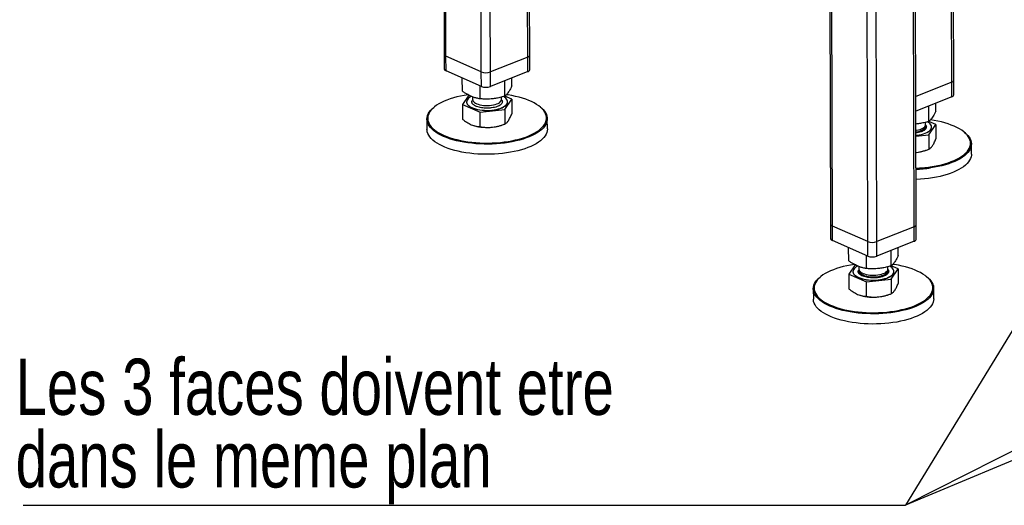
# Model space of a CAD drawing. Header units: millimetres. Extents: x 5 to 589, y 5 to 415.
# Tile 45 of 95: x 414 to 475, y 145 to 175. Entities that reach past the tile are written whole.
import ezdxf

# ---------------------------------------------------------------- set-up
doc = ezdxf.new("R2010")
doc.units = ezdxf.units.MM
doc.layers.add('NOTES', color=6, linetype='Continuous')
doc.layers.add('TRAIT-FORT', color=4, linetype='Continuous', lineweight=25)
doc.styles.add('SLDTEXTSTYLE0', font='TXT', dxfattribs={"width": 0.75})
doc.dimstyles.new('SLDDIMSTYLE7', dxfattribs={"dimtxt": 0.18, "dimasz": 1, "dimexe": 0, "dimexo": 0.0625, "dimgap": 0, "dimtad": 0, "dimtih": 1, "dimtoh": 1, "dimdec": 0, "dimrnd": 1e-09, "dimzin": 0, "dimdsep": 46, "dimtxsty": 'Standard', "dimblk1": 'DOT', "dimblk2": 'DOT', "dimsah": 1, "dimcen": 0.09, "dimadec": 0, "dimazin": 0, "dimtfac": 1, "dimtdec": 0, "dimtofl": 0, "dimtmove": 0, "dimatfit": 3, "dimldrblk": 'DOT', "dimfxl": 0, "dimfrac": 2, "dimtolj": 1, "dimtzin": 0, "dimarcsym": 0})

# ---------------------------------------------------------------- blocks, each defined once
blk = doc.blocks.new('SW_NOTE_23')
at = {"layer": 'NOTES', "color": 0}
blk.add_line((-54.979, 0), (0, 0), dxfattribs=at)
blk.add_line((-54.979, 0), (0, 0), dxfattribs=at)
blk.add_line((-54.979, 0), (0, 0), dxfattribs=at)
at = {"layer": 'NOTES', "color": 0, "char_height": 3.5, "attachment_point": 1, "style": 'SLDTEXTSTYLE0'}
for s, insert in [('Les 3 faces doivent etre', (-55.443, 9.135)), ('dans le meme plan', (-55.443, 4.61))]:
    blk.add_mtext(s, dxfattribs=dict(at, insert=insert))
blk = doc.blocks.new('_Dot')
at = {"color": 0, "linetype": 'ByBlock', "lineweight": -2}
blk.add_line((-0.5, 0), (-1, 0), dxfattribs=at)
at = {"color": 0, "linetype": 'ByBlock', "const_width": 0.5}
blk.add_lwpolyline([(-0.25, 0, 1), (0.25, 0, 1)], format="xyb", close=True, dxfattribs=at)

msp = doc.modelspace()

# ---------------------------------------------------------------- linework, layer by layer
at = {"layer": 'TRAIT-FORT', "color": 4, "linetype": 'Continuous', "lineweight": 25}
for p, q in [((440.4802, 207.9942), (440.5766, 173.2473)), ((440.6862, 173.1327), (440.5896, 207.9461)), ((442.8872, 172.1662), (442.7911, 206.7862)), ((472.1966, 171.5184), (472.1222, 198.3322)), ((472.3215, 171.6403), (472.2473, 198.3821)), ((464.5533, 197.4229), (464.6497, 162.6761)), ((464.7593, 162.5615), (464.6627, 197.3749)), ((469.8487, 162.5158), (469.7519, 197.3772)), ((469.9735, 162.6377), (469.8772, 197.3494)), ((466.9603, 161.5949), (466.8642, 196.2149)), ((467.5258, 161.5899), (467.4296, 196.2518)), ((445.7755, 173.087), (445.7647, 176.9955)), ((445.9004, 173.2089), (445.8898, 177.0454)), ((443.4527, 172.1611), (443.4408, 176.4592)), ((440.5766, 173.2473), (440.5791, 172.339)), ((442.8872, 172.1662), (440.6862, 173.1327)), ((440.6888, 172.2244), (440.6862, 173.1327)), ((445.7755, 173.087), (443.4527, 172.1611)), ((445.7781, 172.1787), (445.7755, 173.087)), ((445.9029, 172.3006), (445.9004, 173.2089)), ((442.8897, 171.2579), (440.6888, 172.2244)), ((441.7048, 170.9566), (441.7025, 171.7792)), ((442.8897, 171.2579), (442.8872, 172.1662)), ((443.4552, 171.2528), (443.4527, 172.1611)), ((445.7781, 172.1787), (443.4552, 171.2528)), ((444.7839, 171.2883), (444.7825, 171.7818)), ((442.8107, 170.4826), (442.8085, 171.2935)), ((444.3503, 170.6485), (444.3476, 171.6085)), ((472.1966, 171.5184), (469.9514, 170.6234)), ((472.1992, 170.61), (472.1966, 171.5184)), ((472.324, 170.732), (472.3215, 171.6403)), ((442.1071, 170.7139), (441.7071, 170.1238)), ((442.3458, 170.6078), (442.3462, 170.44)), ((444.1462, 170.445), (444.1458, 170.5942)), ((444.7862, 170.4555), (444.3489, 170.643)), ((472.1992, 170.61), (469.9539, 169.7151)), ((439.9631, 169.9804), (439.9188, 169.9445)), ((441.7071, 170.1238), (442.813, 169.6499)), ((441.7071, 170.1238), (441.7096, 169.2226)), ((441.9689, 170.2952), (441.9689, 170.2861)), ((442.3328, 170.4052), (442.3547, 170.429)), ((444.3526, 169.8157), (444.7862, 170.4555)), ((444.5244, 170.2932), (444.5244, 170.3023)), ((444.7862, 170.4555), (444.7887, 169.5543)), ((446.5764, 169.9629), (446.5319, 169.9986)), ((470.7714, 169.0799), (470.7687, 170.0399)), ((471.205, 169.7197), (471.2036, 170.2132)), ((442.813, 169.6499), (444.3526, 169.8157)), ((442.8155, 168.7486), (442.813, 169.6499)), ((444.3526, 169.8157), (444.3551, 168.9145)), ((439.4996, 169.2211), (439.5014, 168.5852)), ((442.4112, 168.8191), (442.4213, 168.8159)), ((444.0802, 168.8205), (444.152, 168.8435)), ((447.0014, 168.6061), (446.9996, 169.2419)), ((470.5673, 168.8764), (470.5669, 169.0256)), ((471.2073, 168.8869), (470.77, 169.0743)), ((470.7737, 168.2471), (471.2073, 168.8869)), ((470.9455, 168.7246), (470.9455, 168.7337)), ((471.2073, 168.8869), (471.2098, 167.9857)), ((469.9582, 168.1593), (470.7737, 168.2471)), ((470.7737, 168.2471), (470.7762, 167.3459)), ((472.9975, 168.3943), (472.953, 168.43)), ((473.4225, 167.0374), (473.4207, 167.6733)), ((469.961, 167.1483), (470.0067, 167.1514)), ((469.961, 167.1468), (470.0067, 167.1514)), ((470.5013, 167.2519), (470.5731, 167.2748)), ((464.6497, 162.6761), (464.6522, 161.7678)), ((469.9761, 161.7294), (469.9735, 162.6377)), ((466.9603, 161.5949), (464.7593, 162.5615)), ((464.7619, 161.6531), (464.7593, 162.5615)), ((469.8487, 162.5158), (467.5258, 161.5899)), ((469.8512, 161.6074), (469.8487, 162.5158)), ((466.9628, 160.6866), (464.7619, 161.6531)), ((466.9628, 160.6866), (466.9603, 161.5949)), ((467.5283, 160.6815), (467.5258, 161.5899)), ((469.8512, 161.6074), (467.5283, 160.6815)), ((465.7779, 160.3854), (465.7756, 161.208)), ((468.4234, 160.0773), (468.4207, 161.0372)), ((468.857, 160.7171), (468.8556, 161.2106)), ((466.1802, 160.1427), (465.7802, 159.5526)), ((466.8838, 159.9114), (466.8816, 160.7223)), ((465.7802, 159.5526), (466.8861, 159.0786)), ((465.7802, 159.5526), (465.7827, 158.6514)), ((466.042, 159.724), (466.042, 159.7149)), ((466.4059, 159.834), (466.4278, 159.8578)), ((466.4189, 160.0366), (466.4194, 159.8688)), ((468.2193, 159.8738), (468.2189, 160.0229)), ((468.8593, 159.8843), (468.422, 160.0717)), ((468.4257, 159.2445), (468.8593, 159.8843)), ((468.5975, 159.722), (468.5975, 159.7311)), ((468.8593, 159.8843), (468.8618, 158.9831)), ((464.0362, 159.4091), (463.9919, 159.3732)), ((466.8861, 159.0786), (468.4257, 159.2445)), ((466.8886, 158.1774), (466.8861, 159.0786)), ((468.4257, 159.2445), (468.4282, 158.3433)), ((470.6495, 159.3917), (470.605, 159.4274)), ((463.5727, 158.6498), (463.5745, 158.014)), ((471.0745, 158.0348), (471.0727, 158.6707)), ((466.4843, 158.2478), (466.4944, 158.2447)), ((468.1533, 158.2493), (468.2251, 158.2722))]:
    msp.add_line(p, q, dxfattribs=at)
at = {"layer": 'TRAIT-FORT', "color": 4, "linetype": 'Continuous', "lineweight": 25, "flags": 128}
for points in [[(442.0582, 170.7393), (441.8193, 170.7009), (441.5873, 170.6557), (441.3632, 170.6039), (441.1481, 170.5458), (440.943, 170.4817), (440.7489, 170.4118), (440.5667, 170.3365), (440.3973, 170.2562), (440.2415, 170.1712), (440.1, 170.0819), (439.9736, 169.9888), (439.8627, 169.8923), (439.768, 169.7929), (439.6899, 169.691), (439.6287, 169.5871), (439.5848, 169.4818), (439.5583, 169.3754), (439.5495, 169.2687), (439.5583, 169.1619), (439.5846, 169.0557), (439.6285, 168.9506), (439.6896, 168.847), (439.7676, 168.7454), (439.8623, 168.6464), (439.973, 168.5504), (440.0994, 168.4579), (440.2409, 168.3692), (440.3966, 168.2849), (440.5659, 168.2053), (440.7481, 168.1309), (440.9421, 168.0618), (441.1472, 167.9986), (441.3622, 167.9415), (441.5863, 167.8907), (441.8183, 167.8465), (442.0571, 167.8092), (442.3016, 167.7788), (442.5506, 167.7556), (442.8029, 167.7396), (443.0574, 167.731), (443.3128, 167.7297), (443.5679, 167.7358), (443.8214, 167.7493), (444.0723, 167.77), (444.3192, 167.7979), (444.561, 167.8328), (444.7966, 167.8747), (445.0247, 167.9232), (445.2445, 167.9781), (445.4547, 168.0393), (445.6544, 168.1064), (445.8427, 168.179), (446.0186, 168.2568), (446.1813, 168.3396), (446.33, 168.4268), (446.4641, 168.518), (446.5828, 168.6129), (446.6857, 168.7109), (446.7721, 168.8116), (446.8418, 168.9145), (446.8944, 169.0192), (446.9296, 169.1251), (446.9472, 169.2317), (446.9473, 169.3385), (446.9297, 169.4451), (446.8946, 169.5508), (446.8421, 169.6552), (446.7725, 169.7579), (446.6861, 169.8582), (446.5833, 169.9558), (446.4646, 170.0501), (446.3306, 170.1407), (446.182, 170.2273), (446.0193, 170.3093), (445.8435, 170.3864), (445.6553, 170.4581), (445.4556, 170.5243), (445.2454, 170.5845), (445.0257, 170.6385), (444.7976, 170.686), (444.562, 170.7268), (444.4504, 170.7434)], [(442.2671, 170.6397), (442.2625, 170.6373), (442.173, 170.5861), (442.0986, 170.5307), (442.0403, 170.4722), (441.999, 170.4112), (441.9751, 170.3486), (441.9691, 170.2853), (441.9811, 170.2222), (442.0108, 170.1602), (442.0579, 170.1001), (442.1216, 170.0428), (442.2012, 169.9891), (442.2954, 169.9398), (442.403, 169.8955), (442.5224, 169.8568), (442.652, 169.8244), (442.7899, 169.7986), (442.9342, 169.7798), (443.083, 169.7684), (443.234, 169.7643), (443.3852, 169.7678), (443.5345, 169.7787), (443.6797, 169.797), (443.8188, 169.8222), (443.9499, 169.8542), (444.0712, 169.8924), (444.1808, 169.9363), (444.2774, 169.9853), (444.3595, 170.0387), (444.4259, 170.0957), (444.4758, 170.1556), (444.4758, 170.1556)], [(444.4758, 170.1556), (444.5085, 170.2175), (444.5234, 170.2806), (444.5204, 170.3439), (444.4995, 170.4065), (444.4611, 170.4677), (444.4056, 170.5265), (444.3338, 170.5821), (444.2626, 170.6252)], [(446.5764, 169.9629), (446.6285, 169.9195), (446.7326, 169.8206), (446.8202, 169.719), (446.8908, 169.6149), (446.944, 169.5091), (446.9796, 169.4019), (446.9974, 169.294), (446.9973, 169.1857), (446.9794, 169.0776), (446.9438, 168.9703), (446.8905, 168.8642), (446.8199, 168.7599), (446.7322, 168.6578), (446.628, 168.5585), (446.5076, 168.4623), (446.3718, 168.3699), (446.221, 168.2815), (446.0561, 168.1976), (445.8779, 168.1187), (445.6871, 168.0451), (445.4846, 167.9772), (445.2716, 167.9152), (445.0489, 167.8595), (444.8176, 167.8103), (444.5788, 167.7679), (444.3337, 167.7325), (444.0835, 167.7042), (443.8293, 167.6832), (443.5723, 167.6696), (443.3138, 167.6634), (443.0549, 167.6647), (442.797, 167.6734), (442.5413, 167.6896), (442.2889, 167.7132), (442.0411, 167.7439), (441.7991, 167.7818), (441.564, 167.8266), (441.3369, 167.878), (441.1189, 167.9359), (440.9111, 168), (440.7144, 168.07), (440.5298, 168.1454), (440.3582, 168.2261), (440.2003, 168.3116), (440.057, 168.4014), (439.9289, 168.4952), (439.8166, 168.5925), (439.7207, 168.6928), (439.6416, 168.7958), (439.5797, 168.9007), (439.5352, 169.0073), (439.5085, 169.1149), (439.4996, 169.2231), (439.5086, 169.3314), (439.5354, 169.4391), (439.5799, 169.5459), (439.6419, 169.6511), (439.7211, 169.7544), (439.8171, 169.8552), (439.9188, 169.9445)], [(441.9689, 170.2861), (441.9692, 170.2762), (441.9811, 170.2131), (442.0108, 170.1511), (442.0579, 170.091), (442.1217, 170.0337), (442.2012, 169.98), (442.2954, 169.9307), (442.403, 169.8864), (442.5224, 169.8477), (442.652, 169.8153), (442.7899, 169.7895), (442.9343, 169.7708), (443.083, 169.7593), (443.234, 169.7553), (443.3852, 169.7587), (443.5345, 169.7696), (443.6797, 169.7879), (443.8188, 169.8131), (443.95, 169.8451), (444.0712, 169.8833), (444.1809, 169.9272), (444.2774, 169.9762), (444.3595, 170.0296), (444.4259, 170.0866), (444.4758, 170.1465)], [(442.3462, 170.44), (442.3486, 170.4132), (442.3664, 170.3613), (442.4013, 170.3109), (442.4527, 170.2631), (442.5195, 170.2188), (442.6005, 170.1788), (442.694, 170.144), (442.7983, 170.115), (442.9113, 170.0924), (443.0308, 170.0765), (443.1545, 170.0678), (443.28, 170.0664), (443.4048, 170.0723), (443.5266, 170.0854), (443.6429, 170.1055), (443.7515, 170.1321), (443.8502, 170.1648), (443.9372, 170.2029), (444.0107, 170.2456), (444.0694, 170.2922), (444.112, 170.3417)], [(444.112, 170.3417), (444.1378, 170.3931), (444.1462, 170.445)], [(469.9572, 168.5182), (470.0067, 168.526), (470.1194, 168.5494), (470.2233, 168.5791), (470.3164, 168.6146), (470.3968, 168.6551), (470.4631, 168.6999), (470.5139, 168.748), (470.5482, 168.7986), (470.5653, 168.8507), (470.5673, 168.8764)], [(469.9575, 168.4199), (470.0358, 168.4329), (470.1465, 168.458), (470.2479, 168.4892), (470.338, 168.526), (470.4151, 168.5676), (470.4776, 168.6133), (470.5243, 168.6621), (470.5543, 168.7132), (470.5671, 168.7655), (470.5624, 168.8179), (470.5598, 168.8272)], [(469.9581, 168.2104), (470.0288, 168.2183), (470.1712, 168.2401), (470.3066, 168.2688), (470.433, 168.3039), (470.5486, 168.345), (470.6519, 168.3916), (470.7414, 168.4429), (470.8158, 168.4982), (470.8741, 168.5567), (470.9154, 168.6178), (470.9393, 168.6803), (470.9452, 168.7436), (470.9333, 168.8067), (470.9036, 168.8687), (470.8565, 168.9288), (470.7928, 168.9861), (470.7132, 169.0398), (470.6831, 169.0569)], [(469.9581, 168.2013), (470.0288, 168.2092), (470.1713, 168.231), (470.3066, 168.2597), (470.433, 168.2948), (470.5487, 168.336), (470.652, 168.3825), (470.7414, 168.4338), (470.8158, 168.4891), (470.8741, 168.5477), (470.9154, 168.6087), (470.9393, 168.6713), (470.9455, 168.7246)], [(470.8619, 166.2459), (471.1007, 166.2843), (471.3327, 166.3295), (471.5568, 166.3813), (471.7719, 166.4394), (471.977, 166.5035), (472.1711, 166.5734), (472.3533, 166.6487), (472.5227, 166.729), (472.6785, 166.814), (472.82, 166.9033), (472.9465, 166.9964), (473.0573, 167.0929), (473.1521, 167.1923), (473.2302, 167.2942), (473.2914, 167.3981), (473.3353, 167.5034), (473.3617, 167.6097), (473.3706, 167.7165), (473.3618, 167.8233), (473.3354, 167.9295), (473.2916, 168.0346), (473.2305, 168.1382), (473.1524, 168.2397), (473.0578, 168.3387), (472.947, 168.4348), (472.8206, 168.5273), (472.6792, 168.6159), (472.5235, 168.7002), (472.3541, 168.7798), (472.172, 168.8543), (471.9779, 168.9233), (471.7729, 168.9866), (471.5578, 169.0437), (471.3337, 169.0945), (471.1018, 169.1386), (470.8714, 169.1748)], [(444.4588, 167.1135), (444.211, 167.0816), (443.9586, 167.057), (443.7028, 167.0396), (443.4449, 167.0297), (443.1861, 167.0273), (442.9275, 167.0323), (442.6706, 167.0448), (442.4164, 167.0647), (442.1661, 167.0918), (441.9211, 167.1262), (441.6823, 167.1675), (441.4511, 167.2156), (441.2284, 167.2703), (441.0154, 167.3314), (440.8131, 167.3984), (440.6223, 167.4712), (440.4441, 167.5493), (440.2792, 167.6324), (440.1286, 167.7201), (439.9928, 167.812), (439.8725, 167.9076), (439.7683, 168.0065), (439.6808, 168.1082), (439.6102, 168.2122), (439.557, 168.318), (439.5214, 168.4252), (439.5036, 168.5332), (439.5014, 168.5852)], [(447.0014, 168.6061), (447.0014, 168.604), (446.9924, 168.4958), (446.9656, 168.388), (446.9211, 168.2812), (446.8591, 168.176), (446.7799, 168.0727), (446.6839, 167.9719), (446.5716, 167.8741), (446.4434, 167.7798), (446.3, 167.6893), (446.1421, 167.6031), (445.9704, 167.5217), (445.7857, 167.4454), (445.589, 167.3746), (445.3811, 167.3096), (445.1631, 167.2507), (444.936, 167.1982), (444.7008, 167.1524), (444.4588, 167.1135)], [(472.9975, 168.3943), (473.1037, 168.3019), (473.1996, 168.2015), (473.2787, 168.0986), (473.3406, 167.9936), (473.3851, 167.887), (473.4118, 167.7794), (473.4207, 167.6712), (473.4117, 167.563), (473.3849, 167.4552), (473.3404, 167.3485), (473.2784, 167.2432), (473.1992, 167.1399), (473.1032, 167.0392), (472.9909, 166.9414), (472.8627, 166.847), (472.7193, 166.7565), (472.5614, 166.6704), (472.3897, 166.5889), (472.2051, 166.5126), (472.0083, 166.4418), (471.8005, 166.3768), (471.5825, 166.3179), (471.3553, 166.2654), (471.1202, 166.2196), (470.8781, 166.1807)], [(473.4225, 167.0374), (473.4202, 166.9812), (473.4023, 166.8732), (473.3666, 166.7659), (473.3134, 166.6598), (473.2427, 166.5555), (473.1551, 166.4534), (473.0508, 166.354), (472.9305, 166.2579), (472.7946, 166.1654), (472.6439, 166.077), (472.479, 165.9932), (472.3007, 165.9143), (472.1099, 165.8407), (471.9075, 165.7727), (471.6944, 165.7107), (471.4717, 165.655), (471.2404, 165.6059), (471.0017, 165.5635), (470.7566, 165.528), (470.5064, 165.4998), (470.2521, 165.4788), (469.9951, 165.4651), (469.9657, 165.464)], [(466.1313, 160.1681), (465.8924, 160.1297), (465.6604, 160.0845), (465.4363, 160.0327), (465.2212, 159.9746), (465.0161, 159.9105), (464.822, 159.8406), (464.6398, 159.7653), (464.4704, 159.6849), (464.3146, 159.5999), (464.1731, 159.5107), (464.0467, 159.4176), (463.9358, 159.3211), (463.8411, 159.2216), (463.763, 159.1197), (463.7018, 159.0159), (463.6579, 158.9105), (463.6315, 158.8042), (463.6226, 158.6974), (463.6314, 158.5907), (463.6577, 158.4845), (463.7016, 158.3793), (463.7627, 158.2757), (463.8407, 158.1742), (463.9354, 158.0752), (464.0461, 157.9792), (464.1725, 157.8866), (464.314, 157.798), (464.4697, 157.7137), (464.6391, 157.6341), (464.8212, 157.5596), (465.0152, 157.4906), (465.2203, 157.4274), (465.4354, 157.3702), (465.6594, 157.3195), (465.8914, 157.2753), (466.1302, 157.2379), (466.3747, 157.2076), (466.6237, 157.1844), (466.876, 157.1684), (467.1305, 157.1598), (467.3859, 157.1585), (467.641, 157.1646), (467.8945, 157.178), (468.1454, 157.1987), (468.3923, 157.2267), (468.6341, 157.2616), (468.8697, 157.3034), (469.0979, 157.3519), (469.3176, 157.4069), (469.5278, 157.4681), (469.7275, 157.5351), (469.9158, 157.6078), (470.0917, 157.6856), (470.2544, 157.7683), (470.4031, 157.8555), (470.5372, 157.9468), (470.6559, 158.0416), (470.7588, 158.1397), (470.8452, 158.2404), (470.9149, 158.3433), (470.9675, 158.448), (471.0027, 158.5539), (471.0203, 158.6605), (471.0204, 158.7673), (471.0028, 158.8738), (470.9677, 158.9796), (470.9152, 159.084), (470.8456, 159.1866), (470.7592, 159.287), (470.6564, 159.3845), (470.5377, 159.4789), (470.4038, 159.5695), (470.2551, 159.656), (470.0924, 159.738), (469.9166, 159.8151), (469.7284, 159.8869), (469.5287, 159.9531), (469.3185, 160.0133), (469.0988, 160.0673), (468.8707, 160.1148), (468.6351, 160.1556), (468.5235, 160.1722)], [(466.042, 159.7149), (466.0423, 159.705), (466.0542, 159.6419), (466.0839, 159.5799), (466.131, 159.5198), (466.1948, 159.4625), (466.2743, 159.4088), (466.3685, 159.3595), (466.4761, 159.3152), (466.5955, 159.2765), (466.7251, 159.2441), (466.863, 159.2183), (467.0074, 159.1995), (467.1561, 159.188), (467.3071, 159.184), (467.4583, 159.1875), (467.6076, 159.1984), (467.7528, 159.2166), (467.892, 159.2419), (468.0231, 159.2739), (468.1443, 159.3121), (468.254, 159.356), (468.3505, 159.405), (468.4326, 159.4584), (468.499, 159.5154), (468.5489, 159.5753)], [(466.3403, 160.0685), (466.3356, 160.0661), (466.2461, 160.0148), (466.1717, 159.9595), (466.1134, 159.9009), (466.0721, 159.8399), (466.0482, 159.7773), (466.0423, 159.7141), (466.0542, 159.651), (466.0839, 159.5889), (466.131, 159.5289), (466.1947, 159.4716), (466.2743, 159.4179), (466.3685, 159.3685), (466.4761, 159.3242), (466.5955, 159.2856), (466.7251, 159.2532), (466.863, 159.2274), (467.0074, 159.2086), (467.1561, 159.1971), (467.3071, 159.1931), (467.4583, 159.1966), (467.6076, 159.2075), (467.7528, 159.2257), (467.8919, 159.251), (468.023, 159.283), (468.1443, 159.3212), (468.2539, 159.3651), (468.3505, 159.4141), (468.4326, 159.4674), (468.499, 159.5245), (468.5489, 159.5844), (468.5489, 159.5844)], [(466.4194, 159.8688), (466.4217, 159.842), (466.4395, 159.79), (466.4744, 159.7397), (466.5258, 159.6919), (466.5926, 159.6476), (466.6736, 159.6076), (466.7671, 159.5728), (466.8714, 159.5438), (466.9844, 159.5211), (467.1039, 159.5053), (467.2276, 159.4966), (467.3531, 159.4952), (467.478, 159.5011), (467.5997, 159.5142), (467.716, 159.5343), (467.8246, 159.5609), (467.9233, 159.5936), (468.0103, 159.6316), (468.0838, 159.6744), (468.1425, 159.721), (468.1851, 159.7704)], [(466.4209, 159.7906), (466.4201, 159.783), (466.4248, 159.7306), (466.4469, 159.6789), (466.486, 159.6291), (466.5414, 159.5821), (466.6119, 159.5388), (466.6961, 159.5001), (466.7925, 159.4666), (466.8992, 159.4392), (467.014, 159.4182), (467.1348, 159.4041), (467.2592, 159.3972), (467.3848, 159.3977), (467.509, 159.4054), (467.6297, 159.4203), (467.7442, 159.442), (467.8505, 159.4702), (467.9465, 159.5043), (468.0303, 159.5436), (468.1002, 159.5874), (468.155, 159.6348), (468.1935, 159.6848), (468.2149, 159.7366), (468.219, 159.7891), (468.2183, 159.7956)], [(468.1851, 159.7704), (468.2109, 159.8219), (468.2193, 159.8738)], [(468.5489, 159.5844), (468.5816, 159.6463), (468.5965, 159.7093), (468.5935, 159.7726), (468.5726, 159.8353), (468.5342, 159.8965), (468.4787, 159.9552), (468.4069, 160.0108), (468.3357, 160.054)], [(470.6495, 159.3917), (470.7016, 159.3483), (470.8057, 159.2494), (470.8933, 159.1477), (470.9639, 159.0437), (471.0171, 158.9379), (471.0527, 158.8307), (471.0705, 158.7227), (471.0704, 158.6145), (471.0525, 158.5064), (471.0169, 158.3991), (470.9636, 158.293), (470.893, 158.1887), (470.8053, 158.0866), (470.7011, 157.9872), (470.5807, 157.8911), (470.4449, 157.7986), (470.2941, 157.7103), (470.1292, 157.6264), (469.951, 157.5475), (469.7602, 157.4739), (469.5577, 157.4059), (469.3447, 157.3439), (469.122, 157.2882), (468.8907, 157.2391), (468.6519, 157.1967), (468.4069, 157.1612), (468.1566, 157.133), (467.9024, 157.112), (467.6454, 157.0983), (467.3869, 157.0922), (467.128, 157.0935), (466.8701, 157.1022), (466.6144, 157.1184), (466.362, 157.1419), (466.1142, 157.1727), (465.8722, 157.2106), (465.6371, 157.2553), (465.41, 157.3068), (465.192, 157.3647), (464.9842, 157.4288), (464.7875, 157.4987), (464.6029, 157.5742), (464.4313, 157.6549), (464.2734, 157.7403), (464.1301, 157.8302), (464.002, 157.924), (463.8897, 158.0213), (463.7938, 158.1216), (463.7147, 158.2245), (463.6528, 158.3295), (463.6083, 158.4361), (463.5816, 158.5437), (463.5727, 158.6519), (463.5817, 158.7601), (463.6085, 158.8679), (463.653, 158.9747), (463.715, 159.0799), (463.7942, 159.1832), (463.8902, 159.284), (463.9919, 159.3732)], [(468.5319, 156.5422), (468.2841, 156.5104), (468.0317, 156.4857), (467.7759, 156.4684), (467.518, 156.4585), (467.2592, 156.456), (467.0007, 156.4611), (466.7437, 156.4736), (466.4895, 156.4934), (466.2392, 156.5206), (465.9942, 156.5549), (465.7555, 156.5963), (465.5242, 156.6444), (465.3015, 156.6991), (465.0885, 156.7601), (464.8862, 156.8272), (464.6954, 156.9), (464.5172, 156.9781), (464.3523, 157.0612), (464.2017, 157.1489), (464.0659, 157.2408), (463.9456, 157.3364), (463.8414, 157.4353), (463.7539, 157.5369), (463.6833, 157.641), (463.6301, 157.7468), (463.5945, 157.854), (463.5767, 157.9619), (463.5745, 158.014)], [(471.0745, 158.0348), (471.0745, 158.0328), (471.0655, 157.9245), (471.0387, 157.8168), (470.9942, 157.71), (470.9322, 157.6048), (470.853, 157.5015), (470.757, 157.4007), (470.6447, 157.3029), (470.5165, 157.2085), (470.3731, 157.1181), (470.2152, 157.0319), (470.0435, 156.9505), (469.8588, 156.8742), (469.6621, 156.8034), (469.4542, 156.7383), (469.2362, 156.6795), (469.0091, 156.627), (468.7739, 156.5812), (468.5319, 156.5422)]]:
    msp.add_lwpolyline(points, dxfattribs=at)
at = {"layer": 'TRAIT-FORT', "color": 4, "linetype": 'Continuous', "lineweight": 25}
for centre, radius, start, end in [((440.7226, 173.2772), 0.149, 191.577724, 255.875584), ((445.7458, 173.2424), 0.1582, 280.842035, 347.786887), ((440.7251, 172.3689), 0.149, 191.577724, 255.875584), ((443.1769, 172.9345), 0.8212, 249.344365, 289.626675), ((445.7483, 172.3341), 0.1582, 280.842035, 347.786887), ((443.1794, 172.0262), 0.8212, 249.344365, 289.626675), ((472.1669, 171.6738), 0.1582, 280.842035, 347.786887), ((472.1694, 170.7654), 0.1582, 280.842035, 347.786887), ((444.27, 170.2961), 0.2544, 323.999908, 359.354757), ((443.2422, 171.6668), 2.9667, 253.935184, 276.646605), ((443.3375, 171.2083), 2.5006, 275.695268, 287.2795), ((469.7586, 169.6397), 2.5006, 275.695268, 287.2795), ((469.6728, 174.5555), 8.3943, 271.986129, 278.14348), ((469.6728, 174.6038), 8.5089, 271.960483, 278.143242), ((464.7957, 162.706), 0.149, 191.577724, 255.875584), ((469.8189, 162.6712), 0.1582, 280.842035, 347.786887), ((464.7982, 161.7977), 0.149, 191.577724, 255.875584), ((467.25, 162.3633), 0.8212, 249.344365, 289.626675), ((469.8214, 161.7628), 0.1582, 280.842035, 347.786887), ((467.2525, 161.455), 0.8212, 249.344365, 289.626675), ((468.3431, 159.7249), 0.2544, 323.999908, 359.354757), ((467.3153, 161.0955), 2.9667, 253.935184, 276.646605), ((467.4106, 160.637), 2.5006, 275.695268, 287.2795)]:
    msp.add_arc(centre, radius, start, end, dxfattribs=at)
for points, knots in [([(444.7839, 171.2883), (444.755, 171.2278), (444.7003, 171.1132), (444.6197, 170.9693), (444.5482, 170.86), (444.4818, 170.7751), (444.4174, 170.7054), (444.3734, 170.6681), (444.3503, 170.6485)], [0, 0, 0, 0, 0.2020684, 0.3826998, 0.5553146, 0.6929917, 0.8388942, 1, 1, 1, 1]), ([(442.8107, 170.4826), (442.737, 170.4965), (442.5972, 170.5227), (442.3917, 170.5858), (442.2093, 170.6603), (442.04, 170.7458), (441.8758, 170.8414), (441.7637, 170.9169), (441.7048, 170.9566)], [0, 0, 0, 0, 0.2020684, 0.3826998, 0.5553146, 0.6929917, 0.8388942, 1, 1, 1, 1]), ([(444.3503, 170.6485), (444.2475, 170.6196), (444.053, 170.565), (443.7669, 170.5091), (443.5129, 170.478), (443.2773, 170.4657), (443.0487, 170.4663), (442.8926, 170.477), (442.8107, 170.4826)], [0, 0, 0, 0, 0.2020684, 0.3826998, 0.5553146, 0.6929917, 0.8388942, 1, 1, 1, 1]), ([(444.1605, 170.1923), (444.1417, 170.1693), (444.103, 170.1219), (444.0038, 170.0565), (443.873, 169.9977), (443.7127, 169.9503), (443.5623, 169.923), (443.437, 169.9092), (443.3129, 169.9011), (443.1607, 169.9005), (442.9857, 169.9138), (442.8196, 169.9402), (442.6632, 169.9806), (442.5235, 170.0352), (442.4111, 170.1019), (442.3465, 170.1647), (442.3142, 170.217), (442.2956, 170.2688), (442.2934, 170.3327), (442.3199, 170.3815), (442.3328, 170.4052)], [0, 0, 0, 0, 0.0582484, 0.1199858, 0.18429, 0.2499587, 0.3156275, 0.3478164, 0.3800142, 0.4417516, 0.5, 0.5582484, 0.6199858, 0.68429, 0.7499587, 0.8156275, 0.8478164, 0.8800142, 0.9417516, 1, 1, 1, 1]), ([(444.1414, 170.4309), (444.1456, 170.427), (444.163, 170.411), (444.1782, 170.3804), (444.1982, 170.3288), (444.1998, 170.2648), (444.1733, 170.216), (444.1605, 170.1923)], [0, 0, 0, 0, 0.052859, 0.2182169, 0.3836201, 0.7007719, 1, 1, 1, 1]), ([(444.5722, 169.1229), (444.5903, 169.151), (444.6266, 169.2075), (444.6809, 169.3111), (444.7351, 169.4262), (444.7708, 169.5116), (444.7887, 169.5543)], [0, 0, 0, 0, 0.2464911, 0.4945933, 0.7467931, 1, 1, 1, 1]), ([(471.205, 169.7197), (471.1761, 169.6592), (471.1214, 169.5446), (471.0408, 169.4007), (470.9693, 169.2914), (470.9029, 169.2065), (470.8385, 169.1368), (470.7945, 169.0995), (470.7714, 169.0799)], [0, 0, 0, 0, 0.2020684, 0.3826998, 0.5553146, 0.6929917, 0.8388942, 1, 1, 1, 1]), ([(441.7096, 169.2226), (441.7543, 169.1875), (441.8438, 169.1172), (441.9811, 169.0234), (442.1211, 168.9394), (442.2155, 168.8959), (442.2629, 168.8741)], [0, 0, 0, 0, 0.2472686, 0.4953626, 0.746874, 1, 1, 1, 1]), ([(442.2629, 168.8741), (442.309, 168.8557), (442.4016, 168.819), (442.5403, 168.7828), (442.6787, 168.7585), (442.7699, 168.7519), (442.8155, 168.7486)], [0, 0, 0, 0, 0.2464911, 0.4945933, 0.7467931, 1, 1, 1, 1]), ([(442.8155, 168.7486), (442.8777, 168.7394), (443.0023, 168.7208), (443.1934, 168.7064), (443.3882, 168.7033), (443.5197, 168.7144), (443.5856, 168.72)], [0, 0, 0, 0, 0.2472686, 0.4953626, 0.746874, 1, 1, 1, 1]), ([(443.5856, 168.72), (443.6498, 168.7284), (443.7787, 168.7452), (443.9718, 168.7893), (444.1646, 168.8451), (444.2915, 168.8913), (444.3551, 168.9145)], [0, 0, 0, 0, 0.2464911, 0.4945933, 0.7467931, 1, 1, 1, 1]), ([(444.3551, 168.9145), (444.3726, 168.9244), (444.4078, 168.9442), (444.4617, 168.9885), (444.5166, 169.0454), (444.5536, 169.097), (444.5722, 169.1229)], [0, 0, 0, 0, 0.2472686, 0.4953626, 0.746874, 1, 1, 1, 1]), ([(470.7714, 169.0799), (470.6686, 169.0512), (470.4741, 168.9967), (470.2013, 168.9419), (470.032, 168.9237), (469.9561, 168.9156)], [0, 0, 0, 0, 0.3816696, 0.7228489, 1, 1, 1, 1]), ([(470.5632, 168.8616), (470.5672, 168.858), (470.5843, 168.8421), (470.5993, 168.8117), (470.6193, 168.7602), (470.6209, 168.6962), (470.5944, 168.6474), (470.5816, 168.6237)], [0, 0, 0, 0, 0.0499111, 0.2157836, 0.3817017, 0.6998405, 1, 1, 1, 1]), ([(470.5816, 168.6237), (470.5628, 168.6007), (470.5241, 168.5533), (470.425, 168.4878), (470.2939, 168.4293), (470.1365, 168.3816), (470.0165, 168.3622), (469.9577, 168.3528)], [0, 0, 0, 0, 0.1860579, 0.3832606, 0.5886617, 0.7984218, 1, 1, 1, 1]), ([(470.7762, 167.3459), (470.7937, 167.3558), (470.8289, 167.3755), (470.8828, 167.4199), (470.9377, 167.4768), (470.9747, 167.5284), (470.9933, 167.5542)], [0, 0, 0, 0, 0.2472686, 0.4953626, 0.746874, 1, 1, 1, 1]), ([(470.9933, 167.5542), (471.0114, 167.5824), (471.0477, 167.6388), (471.102, 167.7425), (471.1562, 167.8576), (471.1919, 167.9429), (471.2098, 167.9857)], [0, 0, 0, 0, 0.2464911, 0.4945933, 0.7467931, 1, 1, 1, 1]), ([(470.0067, 167.1514), (470.0709, 167.1598), (470.1998, 167.1766), (470.3929, 167.2207), (470.5857, 167.2765), (470.7126, 167.3227), (470.7762, 167.3459)], [0, 0, 0, 0, 0.2464911, 0.4945933, 0.7467931, 1, 1, 1, 1]), ([(466.8838, 159.9114), (466.8101, 159.9252), (466.6703, 159.9515), (466.4648, 160.0146), (466.2824, 160.089), (466.1131, 160.1746), (465.9489, 160.2702), (465.8368, 160.3457), (465.7779, 160.3854)], [0, 0, 0, 0, 0.2020684, 0.3826998, 0.5553146, 0.6929917, 0.8388942, 1, 1, 1, 1]), ([(468.857, 160.7171), (468.8281, 160.6566), (468.7734, 160.542), (468.6928, 160.3981), (468.6213, 160.2887), (468.5549, 160.2039), (468.4905, 160.1342), (468.4465, 160.0969), (468.4234, 160.0773)], [0, 0, 0, 0, 0.2020684, 0.3826998, 0.5553146, 0.6929917, 0.8388942, 1, 1, 1, 1]), ([(468.2336, 159.6211), (468.2148, 159.5981), (468.1761, 159.5507), (468.0769, 159.4853), (467.9461, 159.4265), (467.7858, 159.3791), (467.6354, 159.3518), (467.5101, 159.338), (467.386, 159.3298), (467.2338, 159.3292), (467.0588, 159.3426), (466.8927, 159.369), (466.7363, 159.4093), (466.5966, 159.4639), (466.4842, 159.5307), (466.4196, 159.5935), (466.3873, 159.6458), (466.3687, 159.6976), (466.3665, 159.7615), (466.393, 159.8103), (466.4059, 159.834)], [0, 0, 0, 0, 0.0582484, 0.1199858, 0.18429, 0.2499587, 0.3156275, 0.3478164, 0.3800142, 0.4417516, 0.5, 0.5582484, 0.6199858, 0.68429, 0.7499587, 0.8156275, 0.8478164, 0.8800142, 0.9417516, 1, 1, 1, 1]), ([(468.4234, 160.0773), (468.3207, 160.0484), (468.1261, 159.9937), (467.84, 159.9379), (467.586, 159.9068), (467.3504, 159.8945), (467.1218, 159.8951), (466.9657, 159.9058), (466.8838, 159.9114)], [0, 0, 0, 0, 0.2020684, 0.3826998, 0.5553146, 0.6929917, 0.8388942, 1, 1, 1, 1]), ([(468.2145, 159.8597), (468.2187, 159.8558), (468.2361, 159.8397), (468.2513, 159.8091), (468.2713, 159.7575), (468.2729, 159.6936), (468.2465, 159.6448), (468.2336, 159.6211)], [0, 0, 0, 0, 0.052859, 0.2182169, 0.3836201, 0.7007719, 1, 1, 1, 1]), ([(468.6453, 158.5516), (468.6634, 158.5798), (468.6997, 158.6362), (468.754, 158.7399), (468.8082, 158.855), (468.8439, 158.9403), (468.8618, 158.9831)], [0, 0, 0, 0, 0.2464911, 0.4945933, 0.7467931, 1, 1, 1, 1]), ([(465.7827, 158.6514), (465.8274, 158.6163), (465.9169, 158.546), (466.0543, 158.4521), (466.1942, 158.3682), (466.2886, 158.3247), (466.336, 158.3028)], [0, 0, 0, 0, 0.2472686, 0.4953626, 0.746874, 1, 1, 1, 1]), ([(466.336, 158.3028), (466.3821, 158.2845), (466.4747, 158.2477), (466.6134, 158.2116), (466.7518, 158.1872), (466.843, 158.1807), (466.8886, 158.1774)], [0, 0, 0, 0, 0.2464911, 0.4945933, 0.7467931, 1, 1, 1, 1]), ([(467.6587, 158.1488), (467.7229, 158.1572), (467.8518, 158.174), (468.0449, 158.2181), (468.2377, 158.2739), (468.3646, 158.3201), (468.4282, 158.3433)], [0, 0, 0, 0, 0.2464911, 0.4945933, 0.7467931, 1, 1, 1, 1]), ([(468.4282, 158.3433), (468.4457, 158.3531), (468.4809, 158.3729), (468.5348, 158.4173), (468.5897, 158.4742), (468.6267, 158.5257), (468.6453, 158.5516)], [0, 0, 0, 0, 0.2472686, 0.4953626, 0.746874, 1, 1, 1, 1]), ([(466.8886, 158.1774), (466.9508, 158.1681), (467.0754, 158.1496), (467.2665, 158.1351), (467.4613, 158.1321), (467.5928, 158.1432), (467.6587, 158.1488)], [0, 0, 0, 0, 0.2472686, 0.4953626, 0.746874, 1, 1, 1, 1])]:
    msp.add_open_spline(points, degree=3, knots=knots, dxfattribs=at)

# ---------------------------------------------------------------- block references
at = {"layer": 'NOTES', "color": 211}
msp.add_blockref('SW_NOTE_23', (469.315, 145.1624), dxfattribs=at)

# ---------------------------------------------------------------- leaders
for points in [[(496.017, 188.8938), (469.315, 145.1624)], [(554.3486, 180.889), (469.315, 145.1624)], [(524.3219, 173.0408), (469.315, 145.1624)]]:
    msp.add_leader(points, dimstyle='SLDDIMSTYLE7', dxfattribs=at)

doc.saveas('drawing.dxf')
